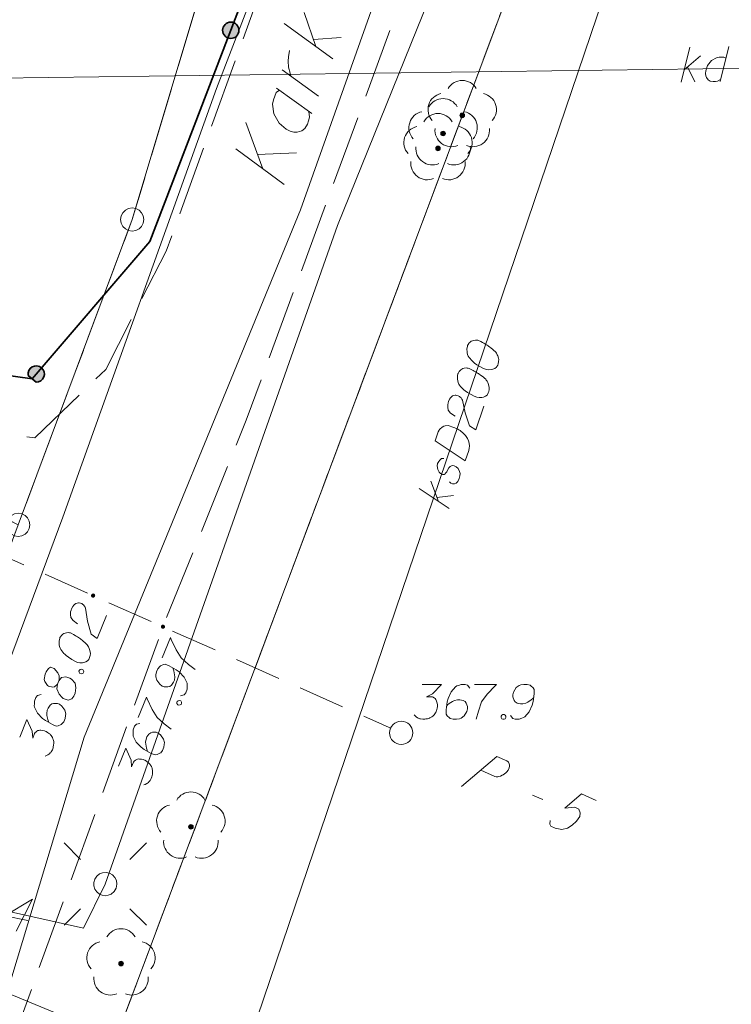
# Model space of a CAD drawing. Header units: metres. Extents: x 5554594 to 5556205, y 5636132 to 5636668.
# Tile 77 of 168: x 5555324 to 5555339, y 5636316 to 5636337. Entities that reach past the tile are written whole.
import ezdxf

# ---------------------------------------------------------------- set-up
doc = ezdxf.new("R2010")
doc.units = ezdxf.units.M
doc.header["$MEASUREMENT"] = 0
doc.header["$XCLIPFRAME"] = 0
doc.set_wipeout_variables(frame=1)
for name, pattern in [('L_0_04', [1.5, 1, -0.5]), ('L_0_06', [2, 1.5, -0.5]), ('PRZER1-1', [2, 1, -1]), ('PRZER3-1', [4, 3, -1])]:
    doc.linetypes.add(name, pattern=pattern)
for name, color, linetype, lineweight in [('#digitalizacja', 7, 'Continuous', 18), ('#przekroje', 7, 'L_0_04', 18), ('#RASTER', 7, 'Continuous', 18), ('#skartowane', 7, 'Continuous', 18), ('GELULI_O', 7, 'PRZER3-1', 18)]:
    doc.layers.add(name, color=color, linetype=linetype, lineweight=lineweight)
for name, color, linetype, lineweight, true_color in [('GEPPGD', 96, 'Continuous', 18, 0x008000), ('GESDZI', 18, 'Continuous', 18, 0x0a0909), ('GESKKL', 96, 'PRZER3-1', 18, 0x008000), ('GESUZY', 96, 'PRZER1-1', 18, 0x008000), ('GULENN', 1, 'Continuous', 18, 0xff0000), ('GUPEPI', 1, 'Continuous', 18, 0xff0000), ('GUPESH_O', 1, 'Continuous', 18, 0xff0000), ('GUPISL', 18, 'Continuous', 18, 0x0a0909)]:
    doc.layers.add(name, color=color, linetype=linetype, lineweight=lineweight, true_color=true_color)
picture_1 = doc.add_image_def('image1.tif', size_in_pixel=(18897, 11811))

# ---------------------------------------------------------------- blocks, each defined once
blk = doc.blocks.new('EPPGS')
at = {"color": 0, "flags": 128}
blk.add_lwpolyline([(0.5, 0), (0.475528, -0.154508), (0.404508, -0.293893), (0.293893, -0.404508), (0.154508, -0.475528), (0, -0.5), (-0.154508, -0.475528), (-0.293893, -0.404508), (-0.404508, -0.293893), (-0.475528, -0.154508), (-0.5, 0), (-0.475528, 0.154508), (-0.404508, 0.293893), (-0.293893, 0.404508), (-0.154508, 0.475528), (0, 0.5), (0.154508, 0.475528), (0.293893, 0.404508), (0.404508, 0.293893), (0.475528, 0.154508), (0.5, 0)], close=True, dxfattribs=at)
blk = doc.blocks.new('POINT')
blk.add_hatch(color=0).paths.add_polyline_path([(-0.000884, -0.0025), (-0.0025, -0.000884), (-0.0025, 0.000884), (0.000884, 0.0025), (0.0025, 0.000884), (0.0025, -0.000884), (0.000884, -0.0025)])
blk = doc.blocks.new('SUSM01_01_1')
at = {"color": 0, "flags": 128}
for points in [[(-0.353553, 0.353553), (-0.212132, 0.212132)], [(0.353553, 0.353553), (0.212132, 0.212132)], [(-0.353553, -0.353553), (-0.212132, -0.212132)], [(0.353553, -0.353553), (0.212132, -0.212132)]]:
    blk.add_lwpolyline(points, dxfattribs=at)
blk.add_lwpolyline([(0.1, 0), (0.093969, -0.034202), (0.076604, -0.064279), (0.05, -0.086603), (0.025882, -0.096593), (0, -0.1), (-0.025882, -0.096593), (-0.05, -0.086603), (-0.073305, -0.068017), (-0.090097, -0.043388), (-0.098883, -0.014904), (-0.098883, 0.014904), (-0.090097, 0.043388), (-0.073305, 0.068017), (-0.05, 0.086603), (-0.022252, 0.097493), (0.007473, 0.09972), (0.036534, 0.093087), (0.062349, 0.078183), (0.082624, 0.056332), (0.095557, 0.029476), (0.1, 0)], close=True, dxfattribs=at)
blk = doc.blocks.new('OBOP02_01')
at = {"linetype": 'Continuous', "lineweight": 18}
blk.add_hatch(color=0, dxfattribs=at).paths.add_polyline_path([(0, -0.1, 1), (0, 0.1, 1)])
at = {"color": 0, "linetype": 'Continuous', "lineweight": 18}
blk.add_circle((0, 0), 0.1, dxfattribs=at)
for centre, radius, start, end in [((0, 0.8), 0.7, 29.8459, 150.1541), ((-0.77, 0.25), 0.7, 101.6336, 222.6627), ((0.77, 0.25), 0.7, 317.3373, 78.3664), ((-0.46, -0.64), 0.71, 174.3693, 292.5572), ((0.46, -0.64), 0.71, 247.4428, 5.6307)]:
    blk.add_arc(centre, radius, start, end, dxfattribs=at)
blk = doc.blocks.new('SLU')
at = {"color": 0, "linetype": 'Continuous', "lineweight": 18}
blk.add_wipeout([(0, -0.5), (0.25, -0.433), (0.433, -0.25), (0.5, 0), (0.433, 0.25), (0.25, 0.433), (0, 0.5), (-0.25, 0.433), (-0.433, 0.25), (-0.5, 0), (-0.433, -0.25), (-0.25, -0.433)], dxfattribs=at)
blk.add_circle((0, 0), 0.5, dxfattribs=at)
blk = doc.blocks.new('*U203')
at = {"layer": 'GELULI_O', "color": 7, "linetype": 'ByBlock', "lineweight": 18}
for p, q in [((5555328.847, 5636334.141), (5555328.483, 5636335.137)), ((5555328.263, 5636334.568), (5555329.307, 5636333.804)), ((5555328.734, 5636334.449), (5555329.571, 5636334.483))]:
    blk.add_line(p, q, dxfattribs=at)
blk = doc.blocks.new('*U204')
at = {"layer": 'GELULI_O', "color": 7, "linetype": 'ByBlock', "lineweight": 18}
blk.add_line((5555329.139, 5636335.875), (5555329.898, 5636335.328), dxfattribs=at)
at = {"layer": 'GELULI_O', "color": 7, "linetype": 'ByBlock', "lineweight": 18, "flags": 128}
blk.add_lwpolyline([(5555329.205, 5636335.828), (5555329.134, 5636335.782), (5555329.074, 5636335.626), (5555329.057, 5636335.527), (5555329.084, 5636335.326), (5555329.196, 5636335.124), (5555329.346, 5636334.993), (5555329.434, 5636334.948), (5555329.511, 5636334.929), (5555329.586, 5636334.931), (5555329.681, 5636334.958), (5555329.751, 5636335.004), (5555329.809, 5636335.098), (5555329.828, 5636335.175), (5555329.847, 5636335.252), (5555329.832, 5636335.374)], dxfattribs=at)
blk = doc.blocks.new('*U205')
at = {"layer": 'GELULI_O', "color": 7, "linetype": 'ByBlock', "lineweight": 18}
blk.add_line((5555330.044, 5636335.704), (5555329.261, 5636336.271), dxfattribs=at)
at = {"layer": 'GELULI_O', "color": 7, "linetype": 'ByBlock', "lineweight": 18, "flags": 128}
blk.add_lwpolyline([(5555329.45, 5636336.134), (5555329.432, 5636336.194), (5555329.397, 5636336.324), (5555329.394, 5636336.452), (5555329.398, 5636336.545), (5555329.421, 5636336.684)], dxfattribs=at)
blk = doc.blocks.new('*U206')
at = {"layer": 'GELULI_O', "color": 7, "linetype": 'ByBlock', "lineweight": 18}
for p, q in [((5555329.983, 5636336.772), (5555329.737, 5636337.501)), ((5555330.353, 5636336.502), (5555329.308, 5636337.266)), ((5555329.934, 5636336.918), (5555330.531, 5636336.961))]:
    blk.add_line(p, q, dxfattribs=at)
blk = doc.blocks.new('*U1629')
at = {"layer": '#digitalizacja', "color": 36, "linetype": 'ByBlock', "lineweight": 18, "true_color": 0x7d3300}
for p, q in [((5555332.62, 5636326.995), (5555332.454, 5636327.425)), ((5555332.849, 5636326.842), (5555332.203, 5636327.273)), ((5555332.587, 5636327.081), (5555332.944, 5636327.122))]:
    blk.add_line(p, q, dxfattribs=at)
blk = doc.blocks.new('*U1630')
at = {"layer": '#digitalizacja', "color": 36, "linetype": 'ByBlock', "lineweight": 18, "true_color": 0x7d3300}
for p, q in [((5555337.834, 5636336.004), (5555338.024, 5636336.757)), ((5555337.901, 5636336.271), (5555338.251, 5636336.571)), ((5555337.971, 5636336.331), (5555338.129, 5636336.008))]:
    blk.add_line(p, q, dxfattribs=at)
blk = doc.blocks.new('*U1631')
at = {"layer": '#digitalizacja', "color": 36, "linetype": 'ByBlock', "lineweight": 18, "true_color": 0x7d3300}
blk.add_line((5555338.857, 5636336.768), (5555338.672, 5636336.016), dxfattribs=at)
at = {"layer": '#digitalizacja', "color": 36, "linetype": 'ByBlock', "lineweight": 18, "true_color": 0x7d3300, "flags": 128}
blk.add_lwpolyline([(5555338.795, 5636336.519), (5555338.754, 5636336.543), (5555338.653, 5636336.541), (5555338.594, 5636336.529), (5555338.489, 5636336.468), (5555338.402, 5636336.361), (5555338.362, 5636336.248), (5555338.357, 5636336.189), (5555338.363, 5636336.142), (5555338.382, 5636336.101), (5555338.418, 5636336.054), (5555338.459, 5636336.025), (5555338.524, 5636336.014), (5555338.572, 5636336.02), (5555338.619, 5636336.027), (5555338.683, 5636336.063)], dxfattribs=at)

msp = doc.modelspace()

# ---------------------------------------------------------------- hatches: boundary and pattern name
at = {"layer": '#skartowane', "linetype": 'Continuous', "lineweight": 35}
h = msp.add_hatch(color=7, dxfattribs=at)
edge = h.paths.add_edge_path()
edge.add_arc((5555328.158, 5636337.118), 0.175, 0, 360)
msp.add_hatch(color=7, dxfattribs=at).paths.add_polyline_path([(5555323.807, 5636329.701), (5555323.973, 5636329.559, 2.836565)])
at = {"layer": '#skartowane', "linetype": 'Continuous', "lineweight": 18}
h = msp.add_hatch(color=7, dxfattribs=at)
edge = h.paths.add_edge_path()
edge.add_arc((5555325.2, 5636324.97), 0.045, 0, 360)
h = msp.add_hatch(color=7, dxfattribs=at)
edge = h.paths.add_edge_path()
edge.add_arc((5555326.7, 5636324.3), 0.045, 0, 360)
h = msp.add_hatch(color=7, dxfattribs=at)
edge = h.paths.add_edge_path()
edge.add_arc((5555331.82, 5636322.02), 0.045, 0, 360)

# ---------------------------------------------------------------- linework, layer by layer
at = {"layer": '#digitalizacja', "color": 36, "linetype": 'Continuous', "lineweight": 18, "true_color": 0x7d3300}
for p, q in [((5555346.913, 5636336.407), (5555319.648, 5636336.039)), ((5555318.732, 5636318.334), (5555362.747, 5636300.216))]:
    msp.add_line(p, q, dxfattribs=at)
at = {"layer": '#digitalizacja', "color": 1, "linetype": 'Continuous', "lineweight": 18, "flags": 128}
msp.add_lwpolyline([(5555296.575, 5636263.596), (5555298.518, 5636268.131), (5555302.155, 5636276.018), (5555306.857, 5636284.972), (5555313.243, 5636295.243), (5555318.859, 5636311.054), (5555321.295, 5636317.913), (5555324.549, 5636326.658), (5555327.853, 5636335.865), (5555329.677, 5636340.612)], dxfattribs=at)
at = {"layer": '#digitalizacja', "color": 36, "linetype": 'Continuous', "lineweight": 18, "true_color": 0x7d3300, "flags": 128}
for points in [[(5555333.244, 5636330.343), (5555333.241, 5636330.332), (5555333.235, 5636330.297), (5555333.233, 5636330.272), (5555333.233, 5636330.254), (5555333.234, 5636330.222), (5555333.24, 5636330.183), (5555333.247, 5636330.149), (5555333.26, 5636330.113), (5555333.277, 5636330.089), (5555333.299, 5636330.063), (5555333.321, 5636330.037), (5555333.349, 5636330.008), (5555333.368, 5636329.99), (5555333.397, 5636329.967), (5555333.448, 5636329.931), (5555333.526, 5636329.886), (5555333.589, 5636329.852), (5555333.651, 5636329.831), (5555333.697, 5636329.822), (5555333.755, 5636329.827), (5555333.789, 5636329.834), (5555333.832, 5636329.851), (5555333.866, 5636329.877), (5555333.877, 5636329.892), (5555333.894, 5636329.923), (5555333.903, 5636329.951), (5555333.913, 5636329.998), (5555333.915, 5636330.041), (5555333.908, 5636330.075), (5555333.893, 5636330.123), (5555333.882, 5636330.146), (5555333.867, 5636330.176), (5555333.851, 5636330.2), (5555333.838, 5636330.217), (5555333.813, 5636330.237), (5555333.804, 5636330.247), (5555333.78, 5636330.268), (5555333.75, 5636330.29), (5555333.72, 5636330.313), (5555333.7, 5636330.326), (5555333.685, 5636330.337), (5555333.665, 5636330.35), (5555333.618, 5636330.379), (5555333.592, 5636330.394), (5555333.566, 5636330.409), (5555333.529, 5636330.428), (5555333.48, 5636330.45), (5555333.464, 5636330.456), (5555333.439, 5636330.458), (5555333.415, 5636330.46), (5555333.376, 5636330.455), (5555333.348, 5636330.445), (5555333.325, 5636330.434), (5555333.301, 5636330.418), (5555333.282, 5636330.399), (5555333.271, 5636330.384), (5555333.26, 5636330.369), (5555333.244, 5636330.343)], [(5555333.041, 5636329.745), (5555333.038, 5636329.734), (5555333.032, 5636329.698), (5555333.03, 5636329.674), (5555333.03, 5636329.655), (5555333.032, 5636329.624), (5555333.037, 5636329.584), (5555333.044, 5636329.551), (5555333.057, 5636329.515), (5555333.074, 5636329.491), (5555333.096, 5636329.464), (5555333.118, 5636329.438), (5555333.146, 5636329.41), (5555333.165, 5636329.391), (5555333.195, 5636329.369), (5555333.245, 5636329.333), (5555333.323, 5636329.288), (5555333.386, 5636329.254), (5555333.448, 5636329.233), (5555333.494, 5636329.223), (5555333.552, 5636329.229), (5555333.586, 5636329.236), (5555333.629, 5636329.253), (5555333.663, 5636329.279), (5555333.674, 5636329.293), (5555333.691, 5636329.325), (5555333.701, 5636329.353), (5555333.71, 5636329.4), (5555333.712, 5636329.443), (5555333.705, 5636329.476), (5555333.69, 5636329.525), (5555333.679, 5636329.547), (5555333.664, 5636329.577), (5555333.648, 5636329.602), (5555333.635, 5636329.619), (5555333.611, 5636329.639), (5555333.601, 5636329.649), (5555333.577, 5636329.669), (5555333.547, 5636329.692), (5555333.518, 5636329.714), (5555333.497, 5636329.728), (5555333.482, 5636329.739), (5555333.462, 5636329.752), (5555333.415, 5636329.78), (5555333.389, 5636329.795), (5555333.363, 5636329.81), (5555333.326, 5636329.829), (5555333.277, 5636329.852), (5555333.261, 5636329.858), (5555333.236, 5636329.86), (5555333.212, 5636329.862), (5555333.173, 5636329.856), (5555333.145, 5636329.847), (5555333.122, 5636329.836), (5555333.098, 5636329.819), (5555333.079, 5636329.801), (5555333.068, 5636329.786), (5555333.057, 5636329.771), (5555333.041, 5636329.745)], [(5555332.979, 5636328.825), (5555332.882, 5636328.889), (5555332.83, 5636328.956), (5555332.819, 5636329.016), (5555332.82, 5636329.072), (5555332.827, 5636329.113), (5555332.837, 5636329.141), (5555332.859, 5636329.189), (5555332.882, 5636329.219), (5555332.893, 5636329.234), (5555332.921, 5636329.262), (5555332.949, 5636329.271), (5555332.976, 5636329.275), (5555332.994, 5636329.275), (5555333.018, 5636329.273), (5555333.046, 5636329.263), (5555333.072, 5636329.248), (5555333.087, 5636329.237), (5555333.106, 5636329.218), (5555333.123, 5636329.194), (5555333.134, 5636329.171), (5555333.196, 5636328.894), (5555333.284, 5636328.621), (5555333.422, 5636328.531), (5555333.594, 5636329.04)], [(5555332.55, 5636328.296), (5555332.615, 5636328.487), (5555332.634, 5636328.524), (5555332.645, 5636328.539), (5555332.666, 5636328.563), (5555332.682, 5636328.576), (5555332.699, 5636328.589), (5555332.737, 5636328.607), (5555332.765, 5636328.617), (5555332.83, 5636328.626), (5555332.953, 5636328.584), (5555333.007, 5636328.559), (5555333.033, 5636328.544), (5555333.059, 5636328.529), (5555333.085, 5636328.514), (5555333.11, 5636328.493), (5555333.139, 5636328.471), (5555333.182, 5636328.431), (5555333.201, 5636328.413), (5555333.247, 5636328.347), (5555333.267, 5636328.297), (5555333.28, 5636328.242), (5555333.285, 5636328.184), (5555333.281, 5636328.136), (5555333.27, 5636328.084), (5555333.196, 5636327.865), (5555332.55, 5636328.296)], [(5555332.733, 5636327.917), (5555332.688, 5636327.913), (5555332.647, 5636327.883), (5555332.625, 5636327.854), (5555332.602, 5636327.805), (5555332.592, 5636327.758), (5555332.603, 5636327.68), (5555332.633, 5636327.62), (5555332.666, 5636327.59), (5555332.709, 5636327.569), (5555332.741, 5636327.571), (5555332.765, 5636327.588), (5555332.774, 5636327.597), (5555332.797, 5636327.627), (5555332.816, 5636327.664), (5555332.846, 5636327.716), (5555332.869, 5636327.746), (5555332.912, 5636327.762), (5555332.955, 5636327.76), (5555333.003, 5636327.738), (5555333.04, 5636327.7), (5555333.075, 5636327.638), (5555333.084, 5636327.592), (5555333.08, 5636327.543), (5555333.067, 5636327.485), (5555333.039, 5636327.42), (5555333.001, 5636327.383), (5555332.966, 5636327.37), (5555332.923, 5636327.372), (5555332.884, 5636327.385), (5555332.856, 5636327.414)]]:
    msp.add_lwpolyline(points, dxfattribs=at)
at = {"layer": '#przekroje', "color": 7, "linetype": 'Continuous'}
msp.add_line((5555334.641, 5636320.684), (5555334.859, 5636320.587), dxfattribs=at)
at = {"layer": '#przekroje', "color": 7, "lineweight": 18, "flags": 128}
msp.add_lwpolyline([(5555320.055, 5636327.257), (5555331.82, 5636322.02)], dxfattribs=at)
at = {"layer": '#przekroje', "color": 7, "linetype": 'Continuous', "flags": 128}
for points in [[(5555333.114, 5636320.868), (5555333.872, 5636321.515), (5555334.089, 5636321.419), (5555334.115, 5636321.4), (5555334.125, 5636321.387), (5555334.142, 5636321.357), (5555334.148, 5636321.33), (5555334.145, 5636321.301), (5555334.137, 5636321.266), (5555334.115, 5636321.221), (5555334.092, 5636321.185), (5555334.064, 5636321.159), (5555334.04, 5636321.138), (5555334.012, 5636321.12), (5555333.988, 5636321.107), (5555333.954, 5636321.091), (5555333.92, 5636321.083), (5555333.896, 5636321.078), (5555333.861, 5636321.078), (5555333.831, 5636321.084), (5555333.529, 5636321.219)], [(5555336.008, 5636320.565), (5555335.69, 5636320.706), (5555335.332, 5636320.4), (5555335.548, 5636320.42), (5555335.633, 5636320.382), (5555335.663, 5636320.299), (5555335.657, 5636320.224), (5555335.588, 5636320.123), (5555335.495, 5636320.033), (5555335.39, 5636319.971), (5555335.268, 5636319.94), (5555335.129, 5636319.971), (5555335.038, 5636320.011), (5555335.011, 5636320.054), (5555335.021, 5636320.135)]]:
    msp.add_lwpolyline(points, dxfattribs=at)
at = {"layer": '#przekroje', "color": 7}
msp.add_point((5555331.82, 5636322.02), dxfattribs=at)
at = {"layer": '#skartowane', "color": 7, "linetype": 'L_0_06', "lineweight": 18, "flags": 128}
msp.add_lwpolyline([(5555466.73, 5636461.06), (5555459.42, 5636465.04), (5555457.02, 5636465.41), (5555452.63, 5636465.61), (5555446.85, 5636465.37), (5555441.62, 5636464.51), (5555435.7, 5636462.77), (5555429.61, 5636460.27), (5555423.1, 5636457.3), (5555417.2, 5636453.95), (5555413.63, 5636451.67), (5555409.04, 5636447.68), (5555404.73, 5636443.33), (5555401.32, 5636439.67), (5555382.13, 5636416.99), (5555377.75, 5636411.8), (5555368.65, 5636401.73), (5555358.12, 5636389.68), (5555351.83, 5636382.05), (5555348.89, 5636378.21), (5555346.63, 5636374.93), (5555343.77, 5636370.29), (5555340.53, 5636363.52), (5555337.7, 5636355.88), (5555335.13, 5636347.53), (5555332.44, 5636339.45), (5555328.49, 5636328.74), (5555326.7, 5636324.3), (5555322.46, 5636312.61), (5555317.05, 5636297.8), (5555313.91, 5636289.91), (5555311.07, 5636291.5), (5555314.46, 5636298.64), (5555320.4, 5636315), (5555321.1, 5636318.34), (5555320.31, 5636318.97), (5555318.92, 5636319.26), (5555318.24, 5636323.4), (5555317.55, 5636325.21), (5555315.06, 5636326.83), (5555316.44, 5636329.16), (5555319.62, 5636328.9), (5555323.95, 5636328.36), (5555325.47, 5636329.83), (5555326.77, 5636332.37), (5555329.72, 5636340.51), (5555332.43, 5636348.61), (5555334.87, 5636356.71), (5555337.79, 5636364.47), (5555340.99, 5636371.16), (5555344.19, 5636376.65), (5555346.4, 5636379.74), (5555349.41, 5636383.74), (5555355.85, 5636391.61), (5555363.7, 5636400.4), (5555366.42, 5636403.59), (5555375.75, 5636414.19), (5555378.31, 5636418.36), (5555373.52, 5636420.79), (5555376.43, 5636424.38), (5555377.28, 5636425.23), (5555380.03, 5636423.16), (5555380.65, 5636423.75), (5555382.52, 5636422.14), (5555399.27, 5636441.57), (5555402.64, 5636445.3), (5555406.76, 5636449.37), (5555411.7, 5636453.77), (5555415.38, 5636456.22), (5555420.94, 5636459.52), (5555420.73, 5636460.05), (5555422.54, 5636460.95), (5555422.89, 5636460.42), (5555428.37, 5636462.98), (5555434.53, 5636465.46), (5555440.65, 5636467.74), (5555449.09, 5636469.87), (5555449.84, 5636470.61), (5555452.54, 5636472.11), (5555453.14, 5636471.36), (5555454.76, 5636472.78), (5555456.32, 5636474.81), (5555457.67, 5636477.44), (5555459.8, 5636481.39), (5555462.71, 5636485.66), (5555464.78, 5636483.78), (5555461.58, 5636479.17), (5555460.92, 5636476.08), (5555461.24, 5636473.64), (5555465.24, 5636467.56), (5555467.69, 5636464.02), (5555466.73, 5636461.06)], close=True, dxfattribs=at)
at = {"layer": '#skartowane', "color": 7, "linetype": 'Continuous', "lineweight": 35, "flags": 128}
msp.add_lwpolyline([(5555342.44, 5636375.56), (5555337.14, 5636364.97), (5555330.75, 5636344.64), (5555329.5, 5636340.62), (5555326.42, 5636332.58), (5555323.89, 5636329.63), (5555320.55, 5636330.09), (5555317.44, 5636331.54)], dxfattribs=at)
msp.add_lwpolyline([(5555323.807, 5636329.701), (5555323.973, 5636329.559, 2.836565), (5555323.807, 5636329.701)], format="xyb", close=True, dxfattribs=at)
at = {"layer": '#skartowane', "color": 7, "linetype": 'Continuous', "lineweight": 18, "flags": 128}
for points in [[(5555324.862, 5636324.363), (5555324.769, 5636324.432), (5555324.721, 5636324.502), (5555324.713, 5636324.563), (5555324.717, 5636324.618), (5555324.727, 5636324.659), (5555324.738, 5636324.686), (5555324.763, 5636324.734), (5555324.787, 5636324.762), (5555324.799, 5636324.776), (5555324.829, 5636324.802), (5555324.857, 5636324.81), (5555324.884, 5636324.812), (5555324.902, 5636324.811), (5555324.927, 5636324.808), (5555324.954, 5636324.797), (5555324.979, 5636324.78), (5555324.993, 5636324.768), (5555325.011, 5636324.748), (5555325.026, 5636324.723), (5555325.036, 5636324.7), (5555325.082, 5636324.42), (5555325.155, 5636324.143), (5555325.287, 5636324.045), (5555325.488, 5636324.543)], [(5555324.488, 5636324.068), (5555324.484, 5636324.057), (5555324.476, 5636324.022), (5555324.473, 5636323.997), (5555324.471, 5636323.979), (5555324.471, 5636323.947), (5555324.474, 5636323.908), (5555324.48, 5636323.874), (5555324.491, 5636323.837), (5555324.506, 5636323.812), (5555324.527, 5636323.785), (5555324.548, 5636323.757), (5555324.574, 5636323.727), (5555324.591, 5636323.708), (5555324.62, 5636323.683), (5555324.668, 5636323.645), (5555324.743, 5636323.595), (5555324.805, 5636323.558), (5555324.865, 5636323.534), (5555324.911, 5636323.521), (5555324.969, 5636323.524), (5555325.003, 5636323.529), (5555325.047, 5636323.543), (5555325.082, 5636323.567), (5555325.094, 5636323.581), (5555325.113, 5636323.612), (5555325.124, 5636323.639), (5555325.136, 5636323.685), (5555325.141, 5636323.728), (5555325.135, 5636323.762), (5555325.123, 5636323.811), (5555325.114, 5636323.835), (5555325.101, 5636323.865), (5555325.085, 5636323.89), (5555325.073, 5636323.908), (5555325.05, 5636323.93), (5555325.042, 5636323.94), (5555325.019, 5636323.962), (5555324.99, 5636323.986), (5555324.962, 5636324.01), (5555324.942, 5636324.025), (5555324.928, 5636324.037), (5555324.908, 5636324.051), (5555324.863, 5636324.082), (5555324.838, 5636324.098), (5555324.813, 5636324.115), (5555324.777, 5636324.136), (5555324.73, 5636324.161), (5555324.713, 5636324.168), (5555324.689, 5636324.171), (5555324.665, 5636324.175), (5555324.625, 5636324.171), (5555324.597, 5636324.164), (5555324.574, 5636324.154), (5555324.549, 5636324.139), (5555324.529, 5636324.121), (5555324.517, 5636324.107), (5555324.505, 5636324.093), (5555324.488, 5636324.068)], [(5555326.684, 5636323.629), (5555326.861, 5636324.067), (5555326.877, 5636324.029), (5555326.983, 5636323.802), (5555327.092, 5636323.63), (5555327.246, 5636323.492), (5555327.393, 5636323.382)], [(5555324.434, 5636323.064), (5555324.465, 5636323.141), (5555324.468, 5636323.165), (5555324.467, 5636323.242), (5555324.443, 5636323.309), (5555324.361, 5636323.406), (5555324.282, 5636323.431), (5555324.24, 5636323.404), (5555324.192, 5636323.334), (5555324.17, 5636323.279), (5555324.145, 5636323.168), (5555324.159, 5636323.124), (5555324.219, 5636323.036), (5555324.244, 5636323.02), (5555324.331, 5636322.998), (5555324.372, 5636323.006), (5555324.434, 5636323.064), (5555324.42, 5636322.968), (5555324.469, 5636322.853), (5555324.534, 5636322.776), (5555324.559, 5636322.759), (5555324.665, 5636322.723), (5555324.74, 5636322.75), (5555324.788, 5636322.807), (5555324.815, 5636322.873), (5555324.83, 5636322.988), (5555324.811, 5636323.084), (5555324.732, 5636323.173), (5555324.702, 5636323.192), (5555324.612, 5636323.222), (5555324.518, 5636323.209), (5555324.465, 5636323.141)], [(5555324.896, 5636323.343), (5555324.907, 5636323.37), (5555324.925, 5636323.382), (5555324.953, 5636323.39), (5555324.981, 5636323.379), (5555324.996, 5636323.353), (5555325, 5636323.333), (5555324.989, 5636323.305), (5555324.972, 5636323.293), (5555324.943, 5636323.286), (5555324.916, 5636323.297), (5555324.901, 5636323.322), (5555324.896, 5636323.343)], [(5555327.075, 5636322.816), (5555327.153, 5636322.835), (5555327.19, 5636322.878), (5555327.221, 5636322.955), (5555327.221, 5636323.018), (5555327.223, 5636323.056), (5555327.218, 5636323.09), (5555327.154, 5636323.217), (5555327.047, 5636323.33), (5555326.983, 5636323.375), (5555326.833, 5636323.461), (5555326.75, 5636323.494), (5555326.709, 5636323.486), (5555326.647, 5636323.459), (5555326.63, 5636323.448), (5555326.591, 5636323.399), (5555326.562, 5636323.328), (5555326.551, 5636323.269), (5555326.547, 5636323.226), (5555326.569, 5636323.154), (5555326.634, 5636323.064), (5555326.682, 5636323.025), (5555326.726, 5636323.007), (5555326.808, 5636323.006), (5555326.845, 5636323.017), (5555326.882, 5636323.047), (5555326.925, 5636323.106), (5555326.945, 5636323.155), (5555326.953, 5636323.222), (5555326.952, 5636323.267), (5555326.934, 5636323.35), (5555326.92, 5636323.394), (5555326.91, 5636323.417)], [(5555333.294, 5636322.98), (5555333.247, 5636323.044), (5555333.194, 5636323.062), (5555333.111, 5636323.062), (5555333.052, 5636323.039), (5555333.017, 5636323.027), (5555332.987, 5636323.009), (5555332.893, 5636322.903), (5555332.828, 5636322.761), (5555332.81, 5636322.684), (5555332.786, 5636322.513), (5555332.786, 5636322.424), (5555332.81, 5636322.389), (5555332.857, 5636322.342), (5555332.875, 5636322.33), (5555332.934, 5636322.312), (5555333.011, 5636322.312), (5555333.07, 5636322.324), (5555333.111, 5636322.336), (5555333.17, 5636322.383), (5555333.229, 5636322.478), (5555333.247, 5636322.537), (5555333.247, 5636322.584), (5555333.218, 5636322.661), (5555333.194, 5636322.69), (5555333.153, 5636322.714), (5555333.082, 5636322.731), (5555333.029, 5636322.731), (5555332.964, 5636322.714), (5555332.922, 5636322.696), (5555332.851, 5636322.649), (5555332.816, 5636322.619), (5555332.798, 5636322.602)], [(5555333.395, 5636323.062), (5555333.867, 5636323.062), (5555333.838, 5636323.033), (5555333.666, 5636322.85), (5555333.548, 5636322.684), (5555333.477, 5636322.489), (5555333.43, 5636322.312)], [(5555334.168, 5636322.395), (5555334.215, 5636322.33), (5555334.269, 5636322.312), (5555334.351, 5636322.312), (5555334.41, 5636322.336), (5555334.446, 5636322.348), (5555334.475, 5636322.365), (5555334.57, 5636322.472), (5555334.635, 5636322.613), (5555334.652, 5636322.69), (5555334.676, 5636322.861), (5555334.676, 5636322.95), (5555334.652, 5636322.985), (5555334.605, 5636323.033), (5555334.587, 5636323.044), (5555334.528, 5636323.062), (5555334.452, 5636323.062), (5555334.393, 5636323.05), (5555334.351, 5636323.039), (5555334.292, 5636322.991), (5555334.233, 5636322.897), (5555334.215, 5636322.838), (5555334.215, 5636322.791), (5555334.245, 5636322.714), (5555334.269, 5636322.684), (5555334.31, 5636322.661), (5555334.381, 5636322.643), (5555334.434, 5636322.643), (5555334.499, 5636322.661), (5555334.54, 5636322.678), (5555334.611, 5636322.726), (5555334.646, 5636322.755), (5555334.664, 5636322.773)], [(5555324.083, 5636322.843), (5555324.006, 5636322.823), (5555323.969, 5636322.781), (5555323.938, 5636322.704), (5555323.938, 5636322.64), (5555323.936, 5636322.603), (5555323.941, 5636322.569), (5555324.005, 5636322.442), (5555324.112, 5636322.328), (5555324.176, 5636322.283), (5555324.326, 5636322.197), (5555324.408, 5636322.164), (5555324.45, 5636322.173), (5555324.512, 5636322.199), (5555324.529, 5636322.211), (5555324.568, 5636322.259), (5555324.596, 5636322.33), (5555324.608, 5636322.39), (5555324.612, 5636322.432), (5555324.59, 5636322.505), (5555324.525, 5636322.595), (5555324.477, 5636322.633), (5555324.433, 5636322.651), (5555324.351, 5636322.652), (5555324.314, 5636322.642), (5555324.277, 5636322.612), (5555324.234, 5636322.553), (5555324.214, 5636322.504), (5555324.206, 5636322.437), (5555324.207, 5636322.392), (5555324.225, 5636322.308), (5555324.239, 5636322.265), (5555324.248, 5636322.241)], [(5555326.167, 5636322.348), (5555326.344, 5636322.786), (5555326.36, 5636322.748), (5555326.466, 5636322.52), (5555326.575, 5636322.349), (5555326.729, 5636322.21), (5555326.876, 5636322.1)], [(5555326.997, 5636322.669), (5555327.008, 5636322.696), (5555327.026, 5636322.708), (5555327.054, 5636322.716), (5555327.082, 5636322.705), (5555327.097, 5636322.68), (5555327.101, 5636322.659), (5555327.09, 5636322.631), (5555327.073, 5636322.619), (5555327.044, 5636322.612), (5555327.017, 5636322.623), (5555327.001, 5636322.648), (5555326.997, 5636322.669)], [(5555334.003, 5636322.413), (5555334.032, 5636322.413), (5555334.05, 5636322.401), (5555334.068, 5636322.377), (5555334.068, 5636322.348), (5555334.05, 5636322.324), (5555334.032, 5636322.312), (5555334.003, 5636322.312), (5555333.985, 5636322.324), (5555333.967, 5636322.348), (5555333.967, 5636322.377), (5555333.985, 5636322.401), (5555334.003, 5636322.413)], [(5555323.625, 5636321.926), (5555323.779, 5636322.31), (5555323.893, 5636322.054), (5555323.904, 5636321.909), (5555323.944, 5636322.008), (5555323.958, 5636322.027), (5555323.968, 5636322.036), (5555323.978, 5636322.045), (5555323.988, 5636322.054), (5555324.013, 5636322.069), (5555324.034, 5636322.073), (5555324.055, 5636322.077), (5555324.074, 5636322.076), (5555324.116, 5636322.072), (5555324.152, 5636322.064), (5555324.168, 5636322.057), (5555324.19, 5636322.049), (5555324.221, 5636322.03), (5555324.24, 5636322.016), (5555324.26, 5636322.001), (5555324.274, 5636321.989), (5555324.283, 5636321.979), (5555324.292, 5636321.969), (5555324.3, 5636321.96), (5555324.312, 5636321.942), (5555324.328, 5636321.917), (5555324.337, 5636321.894), (5555324.344, 5636321.878), (5555324.348, 5636321.857), (5555324.353, 5636321.837), (5555324.355, 5636321.81), (5555324.356, 5636321.797), (5555324.351, 5636321.754), (5555324.344, 5636321.719), (5555324.34, 5636321.695), (5555324.325, 5636321.657), (5555324.302, 5636321.615), (5555324.29, 5636321.601), (5555324.277, 5636321.587), (5555324.265, 5636321.572), (5555324.248, 5636321.56), (5555324.23, 5636321.548), (5555324.197, 5636321.53), (5555324.169, 5636321.522)], [(5555326.206, 5636322.224), (5555326.129, 5636322.204), (5555326.092, 5636322.162), (5555326.061, 5636322.085), (5555326.061, 5636322.021), (5555326.059, 5636321.984), (5555326.064, 5636321.95), (5555326.128, 5636321.823), (5555326.235, 5636321.71), (5555326.299, 5636321.664), (5555326.449, 5636321.578), (5555326.531, 5636321.545), (5555326.573, 5636321.554), (5555326.635, 5636321.58), (5555326.652, 5636321.592), (5555326.691, 5636321.64), (5555326.719, 5636321.711), (5555326.73, 5636321.771), (5555326.735, 5636321.813), (5555326.713, 5636321.886), (5555326.648, 5636321.976), (5555326.6, 5636322.014), (5555326.556, 5636322.032), (5555326.473, 5636322.033), (5555326.437, 5636322.023), (5555326.4, 5636321.993), (5555326.357, 5636321.934), (5555326.337, 5636321.885), (5555326.329, 5636321.818), (5555326.33, 5636321.773), (5555326.348, 5636321.689), (5555326.362, 5636321.646), (5555326.371, 5636321.622)], [(5555325.748, 5636321.307), (5555325.902, 5636321.691), (5555326.016, 5636321.435), (5555326.027, 5636321.29), (5555326.067, 5636321.389), (5555326.081, 5636321.408), (5555326.091, 5636321.417), (5555326.101, 5636321.426), (5555326.111, 5636321.435), (5555326.136, 5636321.45), (5555326.157, 5636321.454), (5555326.178, 5636321.459), (5555326.197, 5636321.457), (5555326.239, 5636321.453), (5555326.274, 5636321.445), (5555326.291, 5636321.438), (5555326.313, 5636321.43), (5555326.344, 5636321.411), (5555326.363, 5636321.397), (5555326.383, 5636321.382), (5555326.397, 5636321.37), (5555326.406, 5636321.36), (5555326.415, 5636321.35), (5555326.423, 5636321.341), (5555326.435, 5636321.323), (5555326.451, 5636321.298), (5555326.46, 5636321.275), (5555326.467, 5636321.259), (5555326.471, 5636321.238), (5555326.476, 5636321.218), (5555326.478, 5636321.191), (5555326.479, 5636321.178), (5555326.474, 5636321.135), (5555326.467, 5636321.1), (5555326.463, 5636321.076), (5555326.448, 5636321.038), (5555326.425, 5636320.996), (5555326.413, 5636320.982), (5555326.4, 5636320.968), (5555326.388, 5636320.954), (5555326.371, 5636320.942), (5555326.353, 5636320.929), (5555326.32, 5636320.911), (5555326.292, 5636320.903)]]:
    msp.add_lwpolyline(points, dxfattribs=at)
at = {"layer": '#skartowane', "color": 7, "linetype": 'Continuous', "lineweight": 35}
msp.add_circle((5555328.158, 5636337.118), 0.175, dxfattribs=at)
at = {"layer": '#skartowane', "color": 96}
for p in [(5555333.13, 5636335.29), (5555332.72, 5636334.9), (5555332.61, 5636334.58), (5555327.3, 5636320), (5555325.8, 5636317.06)]:
    msp.add_point(p, dxfattribs=at)
at = {"layer": 'GESDZI', "color": 96, "linetype": 'Continuous', "lineweight": 18, "flags": 128}
for points in [[(5555325.26, 5636314.3), (5555342.54, 5636360.36), (5555356.08, 5636382.6), (5555384.32, 5636411.24), (5555401.076, 5636390.282), (5555395.519, 5636378.339), (5555392.657, 5636365.659), (5555388.979, 5636354.029)], [(5555311.77, 5636399.097), (5555340.688, 5636381.595), (5555344.55, 5636379.2), (5555338.11, 5636369.71), (5555334.3, 5636361.82), (5555332.15, 5636353.64), (5555329.61, 5636344.98), (5555326.04, 5636333.05), (5555323.59, 5636326.49), (5555316.934, 5636329.907), (5555298.285, 5636342.798), (5555293.96, 5636346.031), (5555287.871, 5636350.143)], [(5555356.08, 5636382.6), (5555342.54, 5636360.36), (5555325.26, 5636314.3), (5555323.65, 5636312.16), (5555321.55, 5636300.85), (5555316.27, 5636290.41), (5555313.36, 5636286.16), (5555307.64, 5636279.94), (5555302.66, 5636268.89), (5555289.79, 5636240.47), (5555285.05, 5636232.31), (5555280.777, 5636227.568), (5555269.6, 5636229.495), (5555252.779, 5636239.857), (5555235.065, 5636250.769), (5555217.688, 5636259.628), (5555207.115, 5636262.659), (5555196.152, 5636261.309), (5555188.125, 5636254.905), (5555186.351, 5636245.801), (5555184.846, 5636238.084), (5555184.758, 5636205.86), (5555186.215, 5636197.478)], [(5555216.06, 5636266.31), (5555255.64, 5636244), (5555265.022, 5636237.714), (5555269.493, 5636235.495), (5555274.997, 5636234.98), (5555279.944, 5636236.523), (5555284.476, 5636241.337), (5555311.27, 5636293.99), (5555320.16, 5636317.28), (5555322.368, 5636323.208), (5555323.59, 5636326.49), (5555326.04, 5636333.05), (5555329.61, 5636344.98), (5555332.15, 5636353.64), (5555334.3, 5636361.82), (5555338.11, 5636369.71)]]:
    msp.add_lwpolyline(points, dxfattribs=at)
at = {"layer": 'GESKKL', "color": 96, "linetype": 'PRZER3-1', "lineweight": 18, "ltscale": 0.5, "true_color": 0x008000}
for points in [[(5555388.979, 5636354.029), (5555392.657, 5636365.659), (5555395.519, 5636378.339), (5555401.076, 5636390.282), (5555384.32, 5636411.24), (5555356.08, 5636382.6), (5555342.54, 5636360.36), (5555325.26, 5636314.3), (5555327.28, 5636313.21), (5555358.339, 5636293.784), (5555360.401, 5636298.993), (5555368.852, 5636315.791), (5555371.456, 5636320.171)], [(5555289.127, 5636353.492), (5555302.858, 5636361.718), (5555325.874, 5636349.58), (5555328.029, 5636339.695), (5555326.04, 5636333.05), (5555323.59, 5636326.49), (5555316.934, 5636329.907), (5555298.285, 5636342.798), (5555293.96, 5636346.031), (5555287.871, 5636350.143)]]:
    msp.add_lwpolyline(points, dxfattribs=at)
at = {"layer": 'GESUZY', "color": 96, "linetype": 'PRZER1-1', "lineweight": 18, "ltscale": 0.5, "true_color": 0x008000}
for points in [[(5555388.979, 5636354.029), (5555392.657, 5636365.659), (5555395.519, 5636378.339), (5555401.076, 5636390.282), (5555384.32, 5636411.24), (5555356.08, 5636382.6), (5555342.54, 5636360.36), (5555325.26, 5636314.3), (5555327.28, 5636313.21), (5555358.339, 5636293.784), (5555360.401, 5636298.993), (5555368.852, 5636315.791), (5555371.456, 5636320.171)], [(5555254.635, 5636238.709), (5555259.12, 5636235.95), (5555269.6, 5636229.495), (5555274.29, 5636228.681), (5555280.777, 5636227.568), (5555285.05, 5636232.31), (5555289.79, 5636240.47), (5555302.66, 5636268.89), (5555307.64, 5636279.94), (5555313.36, 5636286.16), (5555316.27, 5636290.41), (5555321.55, 5636300.85), (5555323.65, 5636312.16), (5555325.26, 5636314.3), (5555342.54, 5636360.36), (5555356.08, 5636382.6)], [(5555338.11, 5636369.71), (5555334.3, 5636361.82), (5555332.15, 5636353.64), (5555329.61, 5636344.98), (5555328.029, 5636339.695), (5555326.04, 5636333.05), (5555323.59, 5636326.49), (5555322.368, 5636323.208), (5555320.16, 5636317.28), (5555311.27, 5636293.99), (5555294.683, 5636261.4), (5555284.476, 5636241.337), (5555279.944, 5636236.523), (5555274.997, 5636234.98), (5555269.493, 5636235.495), (5555265.022, 5636237.714), (5555255.64, 5636244), (5555216.06, 5636266.31)], [(5555328.029, 5636339.695), (5555326.04, 5636333.05), (5555323.59, 5636326.49), (5555316.934, 5636329.907), (5555298.285, 5636342.798), (5555293.96, 5636346.031), (5555287.871, 5636350.143)]]:
    msp.add_lwpolyline(points, dxfattribs=at)
at = {"layer": 'GULENN', "color": 1, "linetype": 'Continuous', "lineweight": 18, "true_color": 0xff0000, "flags": 128}
msp.add_lwpolyline([(5555305.505, 5636281.74), (5555310.95, 5636292.03), (5555311.4, 5636292.81), (5555313.3, 5636296.19), (5555317.83, 5636308.64), (5555320.12, 5636315.12), (5555321.05, 5636318.7), (5555324.99, 5636317.82), (5555325.46, 5636318.77), (5555330.45, 5636332.92), (5555333.07, 5636339.41), (5555335.66, 5636347.35), (5555336.26, 5636350.83), (5555340.12, 5636361.93), (5555345.05, 5636370.93), (5555348.48, 5636377.1), (5555354.25, 5636384.94), (5555359.73, 5636391.01), (5555379.46, 5636412.66), (5555385.36, 5636419.22), (5555390.59, 5636425.39)], dxfattribs=at)
at = {"layer": 'GUPESH_O', "color": 1, "linetype": 'Continuous', "lineweight": 18, "flags": 128}
msp.add_lwpolyline([(5555323.798, 5636317.984), (5555323.302, 5636318.091), (5555323.898, 5636318.446), (5555323.544, 5636317.755)], dxfattribs=at)

# ---------------------------------------------------------------- block references
at = {"layer": '#digitalizacja', "color": 36, "linetype": 'Continuous', "lineweight": 18, "true_color": 0x7d3300}
for name in ['*U1630', '*U1631', '*U1629']:
    msp.add_blockref(name, (0, 0), dxfattribs=at)
at = {"layer": '#skartowane', "color": 96, "linetype": 'Continuous', "xscale": 0.5, "yscale": 0.5, "zscale": 0.5}
for p in [(5555333.13, 5636335.29), (5555332.72, 5636334.9), (5555332.61, 5636334.58), (5555327.3, 5636320), (5555325.8, 5636317.06)]:
    msp.add_blockref('OBOP02_01', p, dxfattribs=at)
at = {"layer": 'GELULI_O', "color": 7, "linetype": 'Continuous', "lineweight": 18}
for name in ['*U206', '*U205', '*U204', '*U203']:
    msp.add_blockref(name, (0, 0), dxfattribs=at)
at = {"layer": 'GEPPGD', "color": 96, "lineweight": 18, "true_color": 0x008000, "xscale": 0.5, "yscale": 0.5, "zscale": 0.5, "rotation": 90}
for p in [(5555326.04, 5636333.05), (5555323.59, 5636326.49)]:
    msp.add_blockref('EPPGS', p, dxfattribs=at)
at = {"layer": 'GUPEPI', "color": 1, "lineweight": 18, "true_color": 0xff0000, "rotation": 90}
for p in [(5555330.45, 5636332.92), (5555324.99, 5636317.82)]:
    msp.add_blockref('POINT', p, dxfattribs=at)
at = {"layer": 'GUPISL', "color": 7, "lineweight": 18, "xscale": 2.499999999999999, "yscale": 2.499999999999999, "zscale": 2.499999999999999, "rotation": 359.9999974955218}
msp.add_blockref('SUSM01_01_1', (5555325.46, 5636318.77), dxfattribs=at)

# ---------------------------------------------------------------- pictures from other files: only their frames are drawn
at = {"layer": '#RASTER', "color": 252, "linetype": 'Continuous', "lineweight": 18}
image = msp.add_image(picture_1, insert=(5554593.51, 5636131.7), size_in_units=(811.166, 518.086), dxfattribs=at)
image.set_boundary_path([(-0.5, -0.5), (-0.5, 11810.5), (18896.5, 11810.5), (18896.5, -0.5), (-0.5, -0.5)])
image.dxf.flags = 15

# ---------------------------------------------------------------- next in the draw order: block references
at = {"layer": '#przekroje', "color": 7, "linetype": 'Continuous', "xscale": 0.5, "yscale": 0.5, "zscale": 0.5}
msp.add_blockref('SLU', (5555331.82, 5636322.02), dxfattribs=at)

# ---------------------------------------------------------------- next in the draw order: linework, layer by layer
at = {"layer": '#digitalizacja', "color": 5, "linetype": 'Continuous', "lineweight": 18, "flags": 128}
msp.add_lwpolyline([(5555339.77, 5636363.092), (5555337.162, 5636356.758), (5555333.91, 5636346.86), (5555332.141, 5636340.262), (5555329.659, 5636333.256), (5555325.007, 5636321.927), (5555321.758, 5636311.173), (5555318.74, 5636301.601), (5555313.524, 5636290.896), (5555310.011, 5636284.703), (5555306.61, 5636278.7), (5555301.965, 5636267.989), (5555298.98, 5636260.79), (5555296.225, 5636254.68), (5555295.748, 5636253.835)], dxfattribs=at)
at = {"layer": '#digitalizacja', "color": 36, "linetype": 'Continuous', "lineweight": 18, "true_color": 0x7d3300, "flags": 128}
msp.add_lwpolyline([(5555339.4, 5636347.376), (5555328.186, 5636314.312), (5555324.696, 5636304.376)], dxfattribs=at)
at = {"layer": '#skartowane', "color": 7, "linetype": 'Continuous', "lineweight": 18, "flags": 128}
msp.add_lwpolyline([(5555332.273, 5636323.062), (5555332.686, 5636323.062), (5555332.491, 5636322.861), (5555332.361, 5636322.796), (5555332.468, 5636322.796), (5555332.491, 5636322.791), (5555332.503, 5636322.785), (5555332.515, 5636322.779), (5555332.527, 5636322.773), (5555332.55, 5636322.755), (5555332.562, 5636322.737), (5555332.574, 5636322.72), (5555332.58, 5636322.702), (5555332.592, 5636322.661), (5555332.597, 5636322.625), (5555332.597, 5636322.607), (5555332.597, 5636322.584), (5555332.592, 5636322.548), (5555332.586, 5636322.525), (5555332.58, 5636322.501), (5555332.574, 5636322.483), (5555332.568, 5636322.472), (5555332.562, 5636322.46), (5555332.556, 5636322.448), (5555332.544, 5636322.43), (5555332.527, 5636322.407), (5555332.509, 5636322.389), (5555332.497, 5636322.377), (5555332.479, 5636322.365), (5555332.462, 5636322.354), (5555332.438, 5636322.342), (5555332.426, 5636322.336), (5555332.385, 5636322.324), (5555332.349, 5636322.318), (5555332.326, 5636322.312), (5555332.285, 5636322.312), (5555332.237, 5636322.318), (5555332.22, 5636322.324), (5555332.202, 5636322.33), (5555332.184, 5636322.336), (5555332.166, 5636322.348), (5555332.149, 5636322.359), (5555332.119, 5636322.383), (5555332.101, 5636322.407)], dxfattribs=at)

doc.saveas('drawing.dxf')
